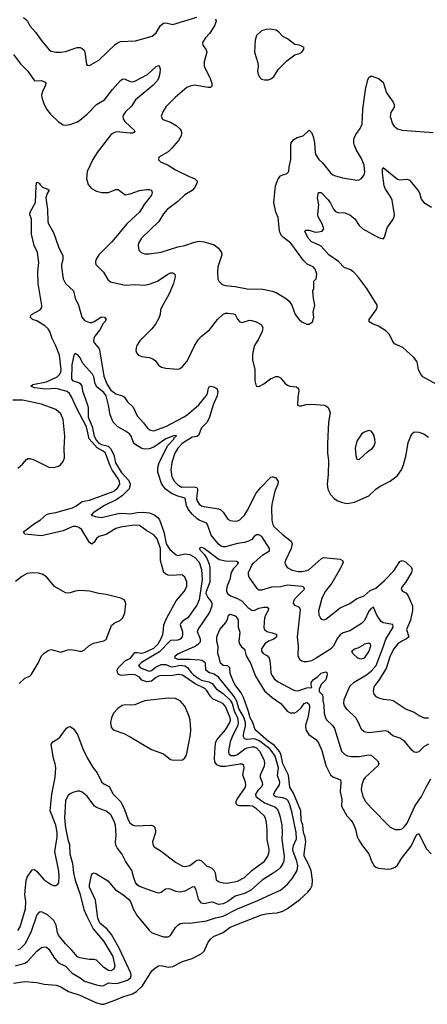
# Model space of a CAD drawing. Header units: inches. Extents: x 1694797 to 1849917, y 907313 to 1017959.
# Tile 147 of 256: x 1767886 to 1771300, y 910989 to 919242. Entities that reach past the tile are written whole.
import ezdxf

# ---------------------------------------------------------------- set-up
doc = ezdxf.new("R2010")
doc.units = ezdxf.units.IN
doc.header["$MEASUREMENT"] = 0
doc.layers.add('B7961', color=7, linetype='Continuous')
doc.layers.add('B7971', color=7, linetype='Continuous')

msp = doc.modelspace()

# ---------------------------------------------------------------- linework, layer by layer
at = {"layer": 'B7961', "color": 5}
for points, elevation in [([(1767919.2, 919259.2), (1767950, 919234.8), (1767970.5, 919190), (1768018.2, 919138.2), (1768064.9, 919070), (1768133.4, 918990), (1768150, 918979.5), (1768189.1, 918969.1), (1768230, 918970.3), (1768270, 918976.5), (1768368.1, 919008.1), (1768391.3, 919010), (1768410, 919002), (1768426.2, 918986.2), (1768433, 918970), (1768446, 918870), (1768450, 918862), (1768470, 918858), (1768550, 918902), (1768686.1, 919033.9), (1768710, 919050.4), (1768730, 919058.4), (1768854.9, 919065.1), (1768995.8, 919104.2), (1769028.3, 919131.7), (1769066.5, 919193.5), (1769090, 919213.7), (1769110, 919214.6), (1769170, 919202), (1769370, 919264.7)], 840), ([(1769527.3, 919250), (1769530.4, 919230), (1769516.4, 919190), (1769474.7, 919125.3), (1769442, 919090), (1769416, 919050), (1769421, 919030), (1769447.7, 918990), (1769452.7, 918970), (1769430.4, 918890), (1769432.4, 918850), (1769478.2, 918758.2), (1769494, 918710), (1769495.6, 918684.4), (1769484.9, 918675.1), (1769466, 918674), (1769350, 918694.7), (1769313.9, 918686.1), (1769286.8, 918673.2), (1769189.2, 918590.8), (1769114, 918514), (1769084.9, 918470), (1769070.8, 918430), (1769084.9, 918404.9), (1769150, 918382.4), (1769196.7, 918356.7), (1769227.3, 918327.3), (1769238, 918310), (1769242.4, 918290), (1769238.4, 918270), (1769215.8, 918230), (1769158.6, 918161.4), (1769130, 918134.5), (1769051.3, 918090), (1769047.9, 918067.9), (1769064.7, 918050), (1769130, 918023.1), (1769190, 917983.2), (1769310, 917925), (1769350.6, 917910), (1769372, 917890), (1769368.8, 917870), (1769350, 917831.8), (1769332, 917810), (1769270, 917772.8), (1769210, 917716.9), (1769121.3, 917650), (1769090, 917614), (1769050.2, 917550), (1768907, 917410), (1768882, 917370), (1768877.6, 917350), (1768883, 917310), (1768902.8, 917290), (1768930, 917279.5), (1768970, 917280.3), (1769070, 917294.9), (1769210, 917339.1), (1769270, 917349.1), (1769350, 917377.3), (1769390, 917384.7), (1769430, 917379.6), (1769514.5, 917354.5), (1769550, 917328.2), (1769577, 917290), (1769578.7, 917270), (1769546.7, 917170), (1769541.6, 917130), (1769546, 917066), (1769554.8, 917050), (1769574.8, 917030), (1769590, 917019.1), (1769610, 917013), (1769690, 917006.3), (1769790, 916985.3), (1769922.3, 916982.3), (1769990, 916970.4), (1770000, 916967)], 840), ([(1770000, 919159.9), (1769990, 919162), (1769950, 919160.9), (1769910, 919149.3), (1769870.4, 919109.6), (1769858, 919070), (1769852.7, 918970), (1769881.1, 918881.1), (1769883, 918850), (1769878, 918810), (1769883.8, 918783.8), (1769898, 918758), (1769910, 918744.7), (1769936.9, 918736.9), (1769970, 918738.8), (1769990, 918746.8), (1770000, 918754.8)], 860), ([(1767833.1, 918950), (1767892.2, 918872.2), (1767953.6, 918810), (1768010, 918730.3), (1768070, 918732.4), (1768098.7, 918718.7), (1768106, 918710), (1768102.6, 918690), (1768080.7, 918650), (1768069.3, 918610), (1768071.1, 918590), (1768090, 918532.2), (1768112.7, 918490), (1768143.9, 918450), (1768210, 918386.5), (1768250, 918361.3), (1768270, 918357.3), (1768310, 918362.8), (1768370, 918386), (1768390, 918399.3), (1768451.6, 918450), (1768529.5, 918530.5), (1768597.1, 918570), (1768662.8, 918657.2), (1768730, 918733.8), (1768750, 918746.3), (1768770, 918744.9), (1768810, 918724.2), (1768830, 918722), (1768850, 918726.7), (1768956.3, 918783.7), (1769030, 918850.4), (1769050, 918858.8), (1769054.2, 918854.2), (1769061.3, 918830), (1769060.2, 918790), (1769048.4, 918750), (1769037.3, 918730), (1768999.8, 918690), (1768856.3, 918570), (1768821.3, 918518.7), (1768772.3, 918470), (1768755.4, 918444.6), (1768750.2, 918430), (1768753.8, 918410), (1768767.9, 918387.9), (1768850.3, 918310), (1768842.9, 918297.1), (1768830.8, 918290), (1768810.1, 918289.9), (1768697.8, 918302.2), (1768667.6, 918292.4), (1768650, 918276.3), (1768533.6, 918130), (1768497.6, 918070), (1768451.7, 917970), (1768446.3, 917910), (1768460.8, 917860.8), (1768486.1, 917826.1), (1768530, 917804.4), (1768575.1, 917795.1), (1768630, 917792.9), (1768690, 917818.3), (1768710, 917818.9), (1768770, 917774.9), (1768810, 917782), (1768889.3, 917810), (1768950, 917817.6), (1768970, 917818.3), (1768990, 917812.7), (1768994.9, 917794.9), (1768988.9, 917770), (1768927.4, 917692.6), (1768890.2, 917630), (1768785.8, 917534.2), (1768658.6, 917381.4), (1768549.2, 917270), (1768524.7, 917230), (1768520.3, 917210), (1768523.1, 917190), (1768587.3, 917127.3), (1768625.4, 917065.4), (1768645.4, 917045.4), (1768770, 917015.8), (1768850, 917022), (1768930, 917016.5), (1768970, 917024.2), (1769039.7, 917050), (1769126, 917110), (1769150, 917120.6), (1769170, 917121.5), (1769185.3, 917110), (1769187.7, 917087.8), (1769173, 917030), (1769136.6, 916943.4), (1769074, 916830), (1769066, 916810), (1769063.1, 916770), (1769050, 916736), (1769023.6, 916690), (1768993.4, 916650), (1768891.2, 916550), (1768867.3, 916510), (1768861.3, 916490), (1768858.9, 916470), (1768863.1, 916450), (1768880.5, 916430), (1768910, 916419.7), (1768970, 916411.1), (1768999.8, 916399.8), (1769022.9, 916382.9), (1769050, 916347.4), (1769074, 916330), (1769110, 916321.8), (1769206.9, 916313.1), (1769230, 916319.5), (1769250, 916334.9), (1769290, 916379.5), (1769349.7, 916509.7), (1769381.1, 916558.9), (1769410, 916590.2), (1769476.8, 916643.2), (1769543.1, 916730), (1769590, 916774.2), (1769610, 916781.8), (1769630, 916782.9), (1769676.7, 916776.7), (1769690.3, 916770), (1769711.4, 916731.4), (1769730, 916708.5), (1769750, 916705.3), (1769810, 916723.1), (1769830, 916721.7), (1769867.3, 916710), (1769907.7, 916687.8), (1769921.2, 916661.2), (1769917.8, 916630), (1769890.1, 916569.9), (1769853.8, 916510), (1769841.5, 916470), (1769835.6, 916430), (1769835.3, 916390), (1769855.3, 916310), (1769855.5, 916215.5), (1769863, 916183), (1769870.8, 916170.8), (1769890, 916167.7), (1769930, 916190.4), (1769990, 916234.9), (1770000, 916238.8)], 820), ([(1767870.8, 911609.2), (1767890, 911638.9), (1767935.5, 911790), (1767936.7, 911850), (1767929.4, 911910), (1767939.8, 912030), (1767950, 912055.8), (1767990, 912116.3), (1768010, 912118.4), (1768030, 912102.4), (1768090, 912033.7), (1768150, 911994.4), (1768170, 911986.4), (1768190, 911985.5), (1768205.1, 911994.9), (1768212.7, 912007.3), (1768217.2, 912062.8), (1768214.8, 912105.2), (1768179.4, 912270), (1768199.6, 912390), (1768199.7, 912430), (1768188, 912490), (1768142.3, 912610), (1768156.2, 912750), (1768183.8, 912890), (1768189.2, 912970), (1768184.5, 913004.5), (1768168.1, 913050), (1768149.7, 913170), (1768164.5, 913190), (1768206.2, 913213.8), (1768224.7, 913230), (1768277.5, 913302.5), (1768290, 913312.4), (1768310, 913317.1), (1768337.8, 913297.8), (1768370, 913250.4), (1768415.8, 913130), (1768450, 913054.3), (1768502.6, 912970), (1768535.4, 912930), (1768570, 912855.3), (1768590, 912836.9), (1768634.7, 912814.7), (1768670, 912751.4), (1768730.7, 912690), (1768761.7, 912630), (1768795.8, 912535.8), (1768809.5, 912509.5), (1768830, 912494), (1768850, 912486.2), (1768990, 912490.3), (1769010, 912482.4), (1769015.5, 912475.5), (1769024, 912450), (1769023.6, 912430), (1768999, 912350), (1769000.3, 912330), (1769012.7, 912310), (1769070, 912272), (1769190, 912180.3), (1769250, 912147.9), (1769270, 912143.6), (1769310, 912153.8), (1769370, 912196.6), (1769390, 912199.8), (1769410, 912191.9), (1769450, 912150.2), (1769491.9, 912131.9), (1769513.4, 912113.4), (1769523, 912090), (1769532.5, 912032.5), (1769556.7, 912016.7), (1769590, 912007.5), (1769624.3, 912004.3), (1769710, 912020.2), (1769767.9, 912052.1), (1769829.9, 912110.1), (1769936.8, 912190), (1769965.3, 912230), (1769975.2, 912270), (1769975.2, 912290), (1769957.9, 912370), (1769959.1, 912450), (1769954.5, 912514.5), (1769944.5, 912550), (1769933.2, 912570), (1769870, 912627.8), (1769835.4, 912650), (1769810, 912653.7), (1769730, 912652.5), (1769710, 912658.4), (1769699.8, 912670), (1769699.2, 912690), (1769706.2, 912710), (1769777.4, 912810), (1769781.1, 912830), (1769777, 912850), (1769754.5, 912910), (1769767.3, 912970), (1769764.7, 912990), (1769750, 913001.7), (1769730, 913002.3), (1769610, 912983), (1769570, 912982.2), (1769536.6, 912996.6), (1769520.7, 913020.7), (1769517.7, 913050), (1769522, 913150), (1769529.3, 913190), (1769541.1, 913210), (1769610, 913289.5), (1769644.9, 913350), (1769651.4, 913370), (1769649.5, 913390), (1769610, 913484.6), (1769590, 913506.5), (1769570, 913519.9), (1769506.5, 913546.5), (1769486.9, 913566.9), (1769450, 913621.9), (1769435.4, 913635.4), (1769355.5, 913675.5), (1769250, 913747.7), (1769213.5, 913753.5), (1769150, 913743.6), (1769070, 913744.9), (1769050, 913740.4), (1769030, 913728.5), (1768990, 913696.8), (1768952, 913692), (1768910, 913706), (1768889.8, 913730), (1768851.9, 913751.9), (1768810, 913754.8), (1768750, 913745.6), (1768730, 913746.9), (1768714.4, 913754.4), (1768703.9, 913770), (1768702.5, 913790), (1768711.4, 913810), (1768770, 913867.5), (1768813.4, 913890), (1768850, 913937.1), (1768870, 913939.4), (1768910, 913933), (1768930, 913938.3), (1769010, 913975.5), (1769045.2, 914010), (1769068.6, 914050), (1769084, 914090), (1769091.4, 914130), (1769092.3, 914170), (1769119.3, 914230), (1769196.5, 914370), (1769263.1, 914450), (1769285.3, 914490), (1769286, 914530), (1769268.7, 914568.7), (1769250, 914586), (1769230, 914589.7), (1769170, 914584.2), (1769130, 914587.6), (1769110, 914595.3), (1769094.5, 914610), (1769066, 914710), (1769066.7, 914810), (1769038.5, 914890), (1769010, 914923.2), (1768950, 914958.5), (1768890, 915001.6), (1768845.2, 915005.2), (1768730.9, 914989.1), (1768690, 914978.4), (1768611.7, 914928.3), (1768548.5, 914910), (1768530, 914894.3), (1768510, 914863), (1768490, 914845.4), (1768470, 914860.4), (1768406.3, 914966.3), (1768385.2, 914985.2), (1768355.4, 914995.4), (1768330, 914993.2), (1768250, 914957.2), (1768070, 914916.6), (1767930.1, 914929.9), (1767916.9, 914950), (1768010, 915018.8), (1768060.5, 915050), (1768110, 915094.6), (1768136.3, 915103.7), (1768190, 915110.8), (1768329.1, 915150.9), (1768356, 915164), (1768410, 915202.4), (1768470, 915216.1), (1768670, 915287.9), (1768704.6, 915315.4), (1768723.9, 915350), (1768723.2, 915370), (1768714.4, 915390), (1768663.7, 915463.7), (1768643, 915503), (1768603.4, 915610), (1768586.2, 915626.2), (1768534.1, 915654.1), (1768469, 915730), (1768445.7, 915830), (1768362.7, 915990), (1768321.3, 916081.3), (1768302.9, 916110), (1768284.6, 916124.6), (1768210, 916145.9), (1768190, 916149.5), (1768106.1, 916146.1), (1768010, 916156.8), (1767978.9, 916170), (1767995.8, 916184.2), (1768110, 916207.1), (1768200.4, 916250), (1768223.1, 916270), (1768231.5, 916290), (1768232.9, 916310), (1768219.1, 916430), (1768189.5, 916509.5), (1768159.2, 916570), (1768138.7, 916630), (1768125.2, 916650), (1768096.2, 916676.2), (1768030, 916717.7), (1767994.5, 916730), (1767973, 916750), (1767986.2, 916770), (1768056.4, 916810), (1768070.9, 916830), (1768072.7, 916847.3), (1768040.2, 917030), (1768037.5, 917130), (1768045.8, 917205.8), (1768036.2, 917290), (1768006.2, 917350), (1767984.1, 917444.1), (1767985.4, 917570), (1767969.9, 917610), (1767973.1, 917630), (1768018.8, 917710), (1768024.8, 917850), (1768030, 917881), (1768050, 917870.6), (1768057.3, 917857.3), (1768078.4, 917838.4), (1768121.4, 917821.4), (1768132.7, 917812.7), (1768115.3, 917784.7), (1768106.4, 917750), (1768119.2, 917650), (1768122, 917550), (1768126.7, 917530), (1768170, 917458), (1768213.7, 917330), (1768246.2, 917266.2), (1768247.8, 917230), (1768236.1, 917190), (1768235.1, 917170), (1768250, 917068.9), (1768270.1, 917030), (1768335.4, 916970), (1768349.4, 916909.4), (1768378.2, 916850), (1768407.1, 916750), (1768430, 916721.9), (1768470, 916703.8), (1768490, 916704.3), (1768510, 916712.5), (1768570, 916751.2), (1768595.2, 916750), (1768610.9, 916730), (1768600.2, 916710), (1768584.8, 916695.3), (1768558.2, 916641.8), (1768516, 916590), (1768507.1, 916570), (1768505.4, 916550), (1768513.6, 916530), (1768548.2, 916490), (1768554.4, 916474.4), (1768590, 916253.1), (1768615.3, 916190), (1768650, 916136.4), (1768690, 916105), (1768745.5, 916090), (1768760.3, 916080.3), (1768790, 916038.7), (1768835.6, 915995.6), (1768870, 915923), (1768923.4, 915863.4), (1768957.5, 915817.5), (1768980.4, 915800.4), (1769010, 915795.5), (1769110, 915833.6), (1769258.7, 915910), (1769290, 915930.8), (1769385.4, 916014.6), (1769448.2, 916090), (1769459.8, 916110), (1769466.6, 916153.4), (1769474.1, 916165.8), (1769490, 916170.2), (1769510, 916165.6), (1769538.4, 916150), (1769545.3, 916125.3), (1769540.5, 916090), (1769506.4, 916013.6), (1769476.8, 915910), (1769455.7, 915870), (1769410, 915821.2), (1769383.9, 915756.1), (1769370.9, 915749.1), (1769330, 915741.8), (1769248.2, 915690), (1769210.1, 915650), (1769184.2, 915610), (1769160.1, 915530), (1769153.3, 915470), (1769161.4, 915410), (1769182.6, 915370), (1769210, 915342.4), (1769244.8, 915324.8), (1769347.3, 915327.3), (1769370, 915320.2), (1769375.8, 915310), (1769375.7, 915295.7), (1769367.9, 915230), (1769372.7, 915210), (1769390, 915182.2), (1769410, 915167.7), (1769430, 915161), (1769550, 915141.4), (1769570, 915133.7), (1769590, 915114.4), (1769630, 915054.7), (1769650, 915044.7), (1769690, 915039), (1769710, 915041), (1769730, 915049.3), (1769770.3, 915089.7), (1769795.3, 915130), (1769866.2, 915273.8), (1769902.4, 915317.6), (1769990, 915408.5), (1770000, 915410.2)], 780), ([(1770000, 914484.8), (1769995.5, 914484.5), (1769910, 914460.3), (1769890, 914461.3), (1769873.8, 914473.8), (1769808.9, 914570), (1769801.5, 914590), (1769802.4, 914610), (1769831, 914670), (1769847.3, 914690), (1769923.8, 914756.2), (1769978, 914790), (1769979.7, 914810), (1769914.4, 914910), (1769890, 914925.1), (1769870, 914924.5), (1769849.4, 914910.5), (1769830, 914885), (1769803.6, 914870), (1769770, 914859), (1769710, 914852.1), (1769610, 914824.3), (1769590, 914824.1), (1769572.4, 914830), (1769550, 914846.2), (1769490, 914920.3), (1769461.7, 915001.7), (1769450, 915022.6), (1769390, 915047.9), (1769370, 915061.4), (1769330, 915098.7), (1769298.3, 915138.3), (1769283.6, 915170), (1769270.8, 915230.8), (1769210, 915247.4), (1769158.7, 915270), (1769103.7, 915310), (1769074, 915354), (1769042.7, 915450), (1769043.7, 915490), (1769053.8, 915530), (1769125.7, 915674.3), (1769178.8, 915730), (1769180.9, 915739.1), (1769200.7, 915750), (1769196.1, 915756.1), (1769173.8, 915753.8), (1769111.2, 915730), (1769010, 915657.9), (1768970, 915643.9), (1768930, 915642), (1768910, 915647.8), (1768850, 915684.3), (1768838.6, 915698.6), (1768818.5, 915750), (1768804.8, 915770), (1768773.2, 915793.2), (1768707, 915830), (1768668.4, 915868.4), (1768643.5, 915930), (1768630.7, 916010), (1768609.6, 916090), (1768590, 916117.8), (1768538.9, 916158.9), (1768530.5, 916170.5), (1768518.4, 916190), (1768507.7, 916247.7), (1768495.8, 916270), (1768416.9, 916356.9), (1768390.2, 916410), (1768374.6, 916430), (1768350, 916445.5), (1768340.5, 916430), (1768324.1, 916350), (1768320.6, 916230), (1768330, 916214.5), (1768380.9, 916200.9), (1768392.5, 916192.5), (1768405.4, 916170), (1768412.7, 916130), (1768454.2, 916014.2), (1768459, 915990), (1768460.1, 915910), (1768493.5, 915833.5), (1768508.6, 915750), (1768530, 915715.3), (1768550, 915693.7), (1768570, 915682.3), (1768626.7, 915666.7), (1768647.3, 915647.3), (1768673.7, 915593.7), (1768689.1, 915529.1), (1768735.5, 915450), (1768799.6, 915379.6), (1768811.2, 915350), (1768809.9, 915330), (1768801.8, 915310), (1768747.1, 915252.9), (1768698.4, 915221.6), (1768596.4, 915170), (1768501.6, 915110), (1768485.1, 915090), (1768518.9, 915078.9), (1768570, 915070.4), (1768710, 915104.2), (1768750, 915105.7), (1768810, 915099), (1768870, 915112.7), (1768926.5, 915113.5), (1768970, 915109.5), (1769010, 915094.5), (1769043.2, 915070), (1769056.4, 915050), (1769092.5, 914950), (1769112.1, 914850), (1769142.7, 914802.7), (1769195.5, 914755.5), (1769210, 914751.5), (1769270, 914764.7), (1769290, 914763.4), (1769310, 914758.2), (1769350, 914737.6), (1769390, 914695.8), (1769410, 914633.6), (1769415.1, 914550), (1769390, 914378.7), (1769370, 914336.1), (1769294.6, 914230), (1769250, 914200.1), (1769236.3, 914183.7), (1769231, 914170), (1769248.5, 914110), (1769250.9, 914090), (1769247, 914070), (1769231.1, 914048.9), (1769210, 914040.1), (1769150, 914038), (1769056, 913944), (1768904.9, 913855.1), (1768881.1, 913830), (1768898.9, 913810), (1768970, 913782.4), (1768990, 913786.5), (1769030, 913817.9), (1769070, 913836.4), (1769110, 913836.7), (1769150, 913820.5), (1769170, 913818.7), (1769230, 913830.9), (1769270, 913825.5), (1769292.3, 913812.3), (1769321.4, 913770), (1769342.8, 913750), (1769390, 913718.1), (1769410, 913706.5), (1769471.3, 913691.3), (1769498, 913678), (1769533.6, 913630), (1769590, 913595.4), (1769650, 913538.4), (1769665.7, 913510), (1769682.1, 913450), (1769709.7, 913390), (1769716.1, 913350), (1769712, 913330), (1769664.3, 913230), (1769649.9, 913190), (1769634.5, 913114.5), (1769637.2, 913090), (1769654.6, 913074.6), (1769690, 913075.6), (1769710, 913083.4), (1769772.2, 913130), (1769790, 913138.9), (1769830, 913148.3), (1769850, 913147.1), (1769870, 913139), (1769895.3, 913110), (1769930, 913041.3), (1769937.7, 913010), (1769933.5, 912986.5), (1769899.5, 912910), (1769899.5, 912890), (1769916.3, 912850), (1769919.4, 912830), (1769909, 912810), (1769879.6, 912780.4), (1769859.9, 912750), (1769862.9, 912730), (1769937.4, 912677.4), (1770000, 912653.1)], 760), ([(1767870, 915482), (1767910, 915515.3), (1767943.8, 915556.2), (1767957.1, 915562.9), (1767970, 915564.6), (1768014, 915550), (1768130, 915490.4), (1768171.4, 915488.6), (1768210, 915499.3), (1768228.2, 915511.8), (1768250, 915538.8), (1768260.5, 915570), (1768258, 915650), (1768265, 915750), (1768251.4, 915890), (1768230, 915939.3), (1768190, 915973.6), (1768070, 916019.4), (1767910, 916054.2), (1767830, 916054.3)], 820), ([(1770000, 915191.6), (1769997.8, 915182.2), (1769993.7, 915146.3), (1769996.5, 915050), (1770000, 915034.5)], 780), ([(1770000, 913104.1), (1769979.9, 913130), (1769890, 913201.8), (1769850, 913214.7), (1769789, 913209), (1769770, 913214.2), (1769761.1, 913230), (1769759.7, 913250), (1769776.8, 913323.2), (1769777.3, 913350), (1769761, 913401), (1769722.3, 913470), (1769705.7, 913530), (1769681.5, 913570), (1769550.8, 913730.8), (1769515.4, 913755.4), (1769470.5, 913770.5), (1769446.4, 913790), (1769442, 913850), (1769415.6, 913870), (1769395.1, 913875.1), (1769310, 913880.4), (1769210, 913878.6), (1769186.9, 913890), (1769188.3, 913910), (1769210, 913926), (1769350, 913987.3), (1769385, 914010), (1769396.4, 914023.6), (1769400.6, 914030), (1769400.5, 914050), (1769374, 914110), (1769379.5, 914130), (1769474.5, 914270), (1769498.2, 914330), (1769497.8, 914350), (1769490, 914369.7), (1769460.9, 914400.9), (1769448.4, 914430), (1769450, 914452.9), (1769480.4, 914530), (1769482.5, 914650), (1769476.7, 914676.7), (1769452.8, 914732.8), (1769436.5, 914756.5), (1769403.2, 914790), (1769391.8, 914810), (1769401.1, 914818.9), (1769410, 914820.3), (1769430, 914813.5), (1769557.2, 914717.2), (1769610, 914706), (1769703.1, 914703.1), (1769715.6, 914695.6), (1769717, 914690), (1769704.7, 914670), (1769677.1, 914642.9), (1769656.3, 914610), (1769647.2, 914550), (1769624.2, 914495.8), (1769618.4, 914470), (1769618.8, 914450), (1769628.8, 914428.8), (1769652.7, 914412.7), (1769710, 914390.7), (1769750, 914367.8), (1769795.6, 914315.7), (1769830, 914291.8), (1769850, 914290.7), (1769890, 914310.1), (1769930, 914318.9), (1769957.7, 914317.7), (1769970.1, 914310.1), (1769966.2, 914290), (1769943.7, 914250), (1769937.8, 914230), (1769931, 914151), (1769933.3, 914133.3), (1769954.7, 914114.7), (1770000, 914102.1)], 740), ([(1767882.7, 913677.3), (1767930, 913724), (1767970, 913740.5), (1767980.9, 913750), (1768039.8, 913850), (1768068.5, 913910), (1768090, 913931.5), (1768130, 913958.9), (1768150, 913963.1), (1768230, 913941.3), (1768290, 913960.4), (1768310, 913962.4), (1768350, 913958.4), (1768390, 913948), (1768410, 913950.5), (1768430, 913959.1), (1768465.6, 913994.4), (1768503.3, 914016.7), (1768590, 914034.9), (1768610, 914046), (1768655, 914165), (1768676.7, 914183.3), (1768731.1, 914210), (1768750.9, 914230), (1768765.8, 914270), (1768774.3, 914350), (1768769.7, 914369.7), (1768760.5, 914380.5), (1768734.1, 914394.1), (1768610, 914425.6), (1768550, 914432), (1768470, 914451.9), (1768390, 914458.5), (1768350, 914452.2), (1768310, 914439.2), (1768290, 914436), (1768270, 914439.1), (1768178, 914490), (1768110, 914572), (1768075.1, 914595.1), (1768044.4, 914604.4), (1767990, 914606.6), (1767950, 914599.3), (1767905.3, 914574.7), (1767850, 914533)], 820), ([(1770000, 913172.2), (1769970, 913191.2), (1769857.6, 913290), (1769837.9, 913350), (1769817.1, 913390), (1769803, 913443), (1769759.7, 913559.7), (1769739.9, 913599.9), (1769689, 913669), (1769670, 913705.1), (1769650, 913762), (1769645.6, 913810), (1769630, 913825.6), (1769590, 913827.8), (1769568.4, 913850), (1769557.4, 913897.4), (1769544.2, 913930), (1769547.2, 913987.2), (1769537, 914030), (1769538.4, 914070), (1769562, 914130), (1769612.3, 914190), (1769626, 914214), (1769636, 914250), (1769650, 914259.3), (1769690, 914246), (1769710, 914222.8), (1769714.6, 914210), (1769715.8, 914150), (1769728.8, 914108.8), (1769722.8, 914030), (1769727.9, 914010), (1769744.8, 913984.8), (1769770, 913966), (1769783.5, 913910), (1769819.3, 913850), (1769860.5, 913740.5), (1769935.7, 913615.7), (1770000, 913562.1)], 720), ([(1770000, 914044.1), (1769970, 914032.5), (1769938, 914010), (1769911.6, 913970), (1769910.3, 913950.3), (1769925.5, 913930), (1769962.4, 913910), (1769976.9, 913890), (1769984.7, 913850), (1769990.2, 913770), (1769995.5, 913750), (1770000, 913743.9)], 740), ([(1770000, 912082.5), (1769917.8, 912030), (1769818, 911942), (1769770, 911918), (1769690, 911894.6), (1769630, 911849.6), (1769590, 911831.9), (1769550, 911826.3), (1769510, 911841.8), (1769490, 911844), (1769430.2, 911830.2), (1769410, 911836.9), (1769382.9, 911870), (1769363.6, 911950), (1769350, 911974.3), (1769330, 911972.2), (1769270, 911938.8), (1769230, 911929.2), (1769193.4, 911933.4), (1769150, 911953.8), (1769130, 911957.8), (1769107, 911953), (1769070, 911926.7), (1769050, 911922), (1769030, 911925.7), (1768890, 911977.8), (1768870.3, 911990), (1768856.1, 912010), (1768840.8, 912050), (1768826.5, 912110), (1768773.1, 912190), (1768742.6, 912250), (1768701.4, 912301.4), (1768690, 912322), (1768687.3, 912350), (1768694.6, 912405.4), (1768687.8, 912490), (1768675.9, 912530), (1768650, 912576.5), (1768610, 912609.2), (1768530, 912639.7), (1768513.7, 912650), (1768450, 912733.4), (1768410, 912766.4), (1768390, 912775.5), (1768370, 912776.3), (1768330, 912764.9), (1768310, 912753.4), (1768290, 912736.3), (1768270, 912694.8), (1768260.8, 912550), (1768271.1, 912468.9), (1768289.9, 912369.9), (1768302, 912330), (1768305, 912250), (1768327.9, 912170), (1768336.6, 912090), (1768351.5, 912030), (1768392.7, 911910), (1768424.3, 911784.3), (1768447.3, 911727.3), (1768502.7, 911622.7), (1768590, 911514.6), (1768665.6, 911390), (1768683.5, 911310), (1768674.9, 911285.1), (1768650, 911270.3), (1768630, 911273), (1768590, 911299.1), (1768530, 911359.6), (1768510, 911364.4), (1768470, 911363.9), (1768390, 911378.2), (1768370, 911386.2), (1768324.1, 911444.1), (1768270, 911497.3), (1768212.4, 911570), (1768203.1, 911590), (1768192.7, 911652.7), (1768171.3, 911691.3), (1768118.7, 911738.7), (1768070, 911763.6), (1768050, 911760.3), (1768030, 911738), (1767980.4, 911590), (1767930, 911492), (1767890, 911454.8), (1767870, 911446.8)], 760), ([(1767850, 911312.7), (1767890, 911321.9), (1767930, 911335), (1767952.3, 911347.7), (1768030, 911434.3), (1768070, 911466), (1768090, 911472.2), (1768110, 911468.8), (1768130, 911450.4), (1768176.8, 911376.8), (1768210, 911336.9), (1768270, 911309.3), (1768326.5, 911250), (1768392.4, 911212.4), (1768430, 911181.9), (1768530, 911152.1), (1768570, 911145.1), (1768591.8, 911148.2), (1768630, 911169.3), (1768683.5, 911163.6), (1768710, 911165.3), (1768788.4, 911191.6), (1768813.2, 911210), (1768818.4, 911230), (1768815.8, 911250), (1768719.9, 911459.9), (1768655.1, 911575.1), (1768619.2, 911619.2), (1768558.6, 911670), (1768539.3, 911710), (1768521.5, 911861.5), (1768470.8, 911970), (1768469.9, 911990.1), (1768488, 912072), (1768495.1, 912084.9), (1768509.3, 912090.7), (1768530, 912083), (1768623, 912023), (1768687.6, 911947.6), (1768750, 911909.2), (1768796.9, 911870), (1768814.5, 911850), (1768837.6, 911790), (1768870, 911732.2), (1768970.4, 911610), (1768990, 911592.2), (1769010, 911581.7), (1769090, 911555.3), (1769130, 911555.8), (1769150, 911566.4), (1769190, 911632.4), (1769210, 911653.7), (1769230, 911665.7), (1769268.3, 911671.7), (1769310, 911669.1), (1769450, 911688.7), (1769526.6, 911713.4), (1769590, 911727.9), (1769710, 911789.5), (1769880.8, 911859.2), (1770000, 911914.8)], 740), ([(1767833.3, 911166.7), (1767930, 911180.9), (1768030, 911171.8), (1768090, 911156.9), (1768191.4, 911148.6), (1768230, 911134.7), (1768296, 911096), (1768390, 911066.5), (1768530, 911001.2), (1768570, 910989.2), (1768590, 910991.3), (1768690, 911025.6), (1768750, 911052.8), (1768830, 911076.3), (1768864.3, 911095.7), (1768914.9, 911145.1), (1768994.2, 911270), (1769023.7, 911296.3), (1769050, 911311.6), (1769070, 911315.3), (1769130, 911301.7), (1769170, 911306), (1769250, 911347), (1769330, 911373.4), (1769406.6, 911413.4), (1769430, 911435.5), (1769464, 911510), (1769483.8, 911536.2), (1769510, 911556.2), (1769590, 911591.8), (1769650, 911635.9), (1769910, 911738.6), (1769950, 911747.1), (1770000, 911751.9)], 720)]:
    msp.add_lwpolyline(points, dxfattribs=dict(at, elevation=elevation))
at = {"layer": 'B7961', "color": 5, "elevation": 820}
msp.add_lwpolyline([(1769130, 913556.3), (1768930, 913533.2), (1768850, 913499.8), (1768810, 913495.3), (1768770, 913499.3), (1768745, 913495), (1768706.7, 913470), (1768671.7, 913430), (1768654, 913390), (1768647.7, 913350), (1768652.8, 913312.8), (1768670.2, 913290.3), (1768758.2, 913258.2), (1768812.1, 913232.1), (1768990, 913125.7), (1769090, 913088), (1769150, 913042), (1769175.9, 913035.9), (1769250, 913039.1), (1769270, 913054), (1769282, 913078), (1769315.9, 913250), (1769319.4, 913290), (1769314.6, 913370), (1769303.9, 913410), (1769270, 913487.3), (1769230, 913534.3), (1769190, 913551.7)], close=True, dxfattribs=at)
at = {"layer": 'B7971', "color": 5}
for points, elevation in [([(1770000, 918754.8), (1770014, 918766), (1770053.6, 918826.4), (1770123.6, 918896.4), (1770190, 918947.3), (1770230, 918958.8), (1770248.7, 918970), (1770262, 918990), (1770268, 919010), (1770230, 919028.7), (1770190, 919034), (1770130, 919081.2), (1770090, 919102), (1770057.2, 919137.2), (1770033.1, 919153.1), (1770000, 919159.9)], 860), ([(1770000, 916967), (1770035.2, 916955.3), (1770121.4, 916901.4), (1770142.9, 916882.9), (1770164.9, 916850), (1770194, 916770), (1770226.8, 916730), (1770250, 916710.8), (1770290, 916690.8), (1770310, 916690.8), (1770339, 916710), (1770349.2, 916750), (1770345.2, 916790), (1770359.3, 916850), (1770345.6, 916905.6), (1770341.2, 916970), (1770348.7, 916990), (1770348.7, 917050), (1770369, 917071), (1770373.2, 917090), (1770375.1, 917110), (1770369.4, 917130), (1770360.9, 917150), (1770345.2, 917170), (1770294.2, 917194.2), (1770264, 917224), (1770158, 917370), (1770095.3, 917415.3), (1770075.6, 917435.5), (1770062.7, 917470), (1770050, 917584), (1770032.4, 917630), (1770014.5, 917710), (1770029.8, 917850.2), (1770050, 917907.3), (1770070, 917933.4), (1770090, 917943), (1770122, 917950), (1770139.5, 917970), (1770143.6, 918010), (1770157.4, 918070), (1770156, 918190), (1770161.1, 918210), (1770181.4, 918238.6), (1770210, 918255.8), (1770261.2, 918270), (1770310, 918316), (1770330, 918298), (1770343.7, 918263.7), (1770356.1, 918210), (1770359.6, 918130), (1770365.8, 918110), (1770391.6, 918070), (1770421.2, 918041.2), (1770490, 917958.4), (1770510, 917941.3), (1770530, 917932.4), (1770590, 917916.4), (1770710, 917897.1), (1770730, 917900.5), (1770749.6, 917910.4), (1770770, 917942.8), (1770776, 917964), (1770770, 918022), (1770750, 918079), (1770707.7, 918147.7), (1770690, 918188.7), (1770684.5, 918210), (1770684.8, 918235.2), (1770686.6, 918250), (1770700.1, 918279.9), (1770738, 918330), (1770754.5, 918365.5), (1770759.6, 918490), (1770781.8, 918658.2), (1770800.9, 918739.1), (1770810, 918757.3), (1770830, 918773), (1770890, 918750.3), (1770930, 918718), (1770958.7, 918630), (1771015.3, 918550), (1771023.1, 918530), (1771022.4, 918510), (1770994.9, 918465.1), (1770990.3, 918430), (1771007.2, 918370), (1771021.7, 918350), (1771050, 918327.6), (1771090, 918314.9), (1771350, 918298)], 840), ([(1771410, 916167), (1771262, 916250), (1771245.6, 916270), (1771227.3, 916307.3), (1771214.5, 916374.5), (1771187.3, 916410), (1771094.9, 916494.9), (1771025.9, 916525.9), (1771009.1, 916549.1), (1770982.8, 916602.8), (1770953.6, 916633.6), (1770890, 916672.1), (1770845.2, 916690), (1770812.7, 916710), (1770812, 916730), (1770871.8, 916810), (1770880.7, 916830), (1770879.6, 916850), (1770794.6, 916990), (1770718.8, 917090), (1770680.6, 917130), (1770650, 917148.7), (1770604.8, 917164.8), (1770555.1, 917215), (1770475.7, 917270), (1770410, 917343.2), (1770390, 917355.8), (1770330, 917380.2), (1770301.7, 917410), (1770274.5, 917470), (1770282.7, 917477.3), (1770310, 917478), (1770362, 917462), (1770390, 917462.7), (1770419.5, 917470), (1770433.3, 917490), (1770418.7, 917530), (1770386.9, 917590), (1770383.2, 917610), (1770390.7, 917690), (1770381.6, 917750), (1770390, 917793.4), (1770410, 917793.7), (1770470, 917732.3), (1770490, 917704.9), (1770514.3, 917654.3), (1770530, 917635.8), (1770550, 917625.8), (1770610, 917622), (1770650, 917606.5), (1770692.6, 917572.6), (1770730, 917518.4), (1770759.3, 917490), (1770890, 917416.4), (1770930, 917404.9), (1770941.2, 917418.8), (1770962.5, 917497.5), (1771015, 917570), (1771023.7, 917590), (1771025.6, 917610), (1771004.6, 917730), (1770994.1, 917754.1), (1770950, 917821.2), (1770937.9, 917850), (1770924.1, 917955.9), (1770923.5, 917990), (1770930, 918004), (1771050, 917906), (1771070, 917899.7), (1771130, 917906.3), (1771150, 917897), (1771222.8, 917810), (1771233.6, 917790), (1771250, 917737.3), (1771270.2, 917710.2), (1771334.9, 917670)], 820), ([(1770000, 916238.8), (1770030, 916250.3), (1770050.3, 916250.3), (1770070, 916240.5), (1770110, 916193), (1770130, 916179.5), (1770150, 916171.8), (1770205.3, 916165.3), (1770222.4, 916150), (1770224.9, 916130), (1770216.8, 916076.8), (1770214, 916010), (1770230, 916004.7), (1770246, 916006), (1770283.9, 916016.1), (1770330, 916020.3), (1770438, 916010), (1770450, 916006.7), (1770470.2, 915990.3), (1770486.7, 915950), (1770472, 915868), (1770463.2, 915690), (1770464.2, 915610), (1770472.5, 915547.5), (1770469.2, 915430), (1770460.2, 915350), (1770467.4, 915307.4), (1770490, 915262.4), (1770520.4, 915230), (1770550.5, 915210), (1770590, 915195.2), (1770630, 915188.1), (1770690, 915197.4), (1770809.8, 915250.2), (1770870, 915306.4), (1770906.6, 915333.4), (1770990, 915375.3), (1771050, 915420.4), (1771083.5, 915470), (1771099.8, 915510), (1771123.9, 915596.1), (1771140.4, 915699.6), (1771169.4, 915770), (1771190, 915787.3), (1771230, 915786), (1771270, 915770.5), (1771310, 915743)], 820), ([(1770000, 915410.2), (1770010, 915411.8), (1770030, 915401.7), (1770050.1, 915370), (1770047.8, 915350), (1770022.6, 915290), (1770000, 915191.6)], 780), ([(1770000, 915034.5), (1770005.4, 915010), (1770014.7, 914994.7), (1770084.2, 914930), (1770150, 914880.3), (1770159.6, 914870), (1770168.1, 914850), (1770158.8, 914810), (1770111.6, 914710), (1770107.4, 914690), (1770110, 914678), (1770126, 914650), (1770168.4, 914628.4), (1770217.3, 914617.3), (1770250, 914615.8), (1770290, 914624.7), (1770310, 914634.4), (1770410, 914724.4), (1770430, 914734), (1770570, 914720.3), (1770590.3, 914710), (1770594.4, 914690), (1770565.5, 914630), (1770499.5, 914520.5), (1770445, 914450), (1770416.1, 914390), (1770388.4, 914288.4), (1770392.6, 914252.6), (1770405.9, 914225.8), (1770417.1, 914217.1), (1770430, 914213), (1770450, 914218.4), (1770568.9, 914311.1), (1770650, 914348.9), (1770710, 914391.5), (1770770, 914413.4), (1770822.8, 914457.2), (1770870, 914478.3), (1770939.9, 914540.1), (1771018.4, 914621.6), (1771070, 914701.7), (1771090, 914710.3), (1771118.2, 914698.2), (1771167.4, 914650), (1771174, 914630), (1771167.2, 914610), (1771116.1, 914523.9), (1771089, 914490), (1771081.6, 914470), (1771092.4, 914452.4), (1771119.1, 914439.1), (1771138.3, 914418.3), (1771176.1, 914330), (1771175.1, 914290), (1771158.6, 914210), (1771126.5, 914130), (1771145.4, 914070), (1771127, 914053), (1771086.7, 914033.3), (1771053.5, 914010), (1771021, 913970), (1770988.7, 913911.3), (1770955, 913805), (1770893.9, 913706.1), (1770851.7, 913650), (1770845.3, 913610), (1770852.2, 913590), (1770869.2, 913569.2), (1770890, 913557), (1770930, 913546.3), (1770990, 913541.7), (1771015.1, 913535.1), (1771122.6, 913462.6), (1771190, 913438.3), (1771230.6, 913410), (1771270, 913390.3), (1771310, 913390.3)], 780), ([(1771310, 913171), (1771273.7, 913150), (1771230, 913106), (1771210, 913099.3), (1771190, 913103), (1771170, 913120.5), (1771110.8, 913190.8), (1771070, 913219), (1771010, 913239.3), (1770970, 913276.5), (1770950, 913281.2), (1770810, 913266), (1770770, 913274), (1770750, 913293.4), (1770724.9, 913350), (1770700.3, 913390), (1770630, 913458.9), (1770606.7, 913490), (1770599.7, 913510), (1770604.3, 913544.3), (1770650, 913654.8), (1770688.4, 913690), (1770792.1, 913750), (1770830, 913782.5), (1770872.5, 913830), (1770934.4, 913990), (1770951.5, 914048.5), (1771014.2, 914150), (1771012, 914172), (1770930, 914188), (1770910, 914202), (1770877.6, 914250), (1770850, 914317.1), (1770830, 914307), (1770810, 914284.2), (1770773.4, 914206.6), (1770750, 914180.3), (1770650, 914119.8), (1770596.5, 914103.5), (1770570, 914086), (1770545.7, 914054.3), (1770514, 913990), (1770490, 913965.7), (1770370, 913889.2), (1770330, 913869.1), (1770290, 913859.5), (1770270, 913860.3), (1770250, 913864.4), (1770234.6, 913874.6), (1770219.6, 913910), (1770221.2, 913990), (1770211.8, 914070), (1770237, 914297), (1770230, 914315.8), (1770192.6, 914332.6), (1770178.9, 914350), (1770181.3, 914370), (1770194.2, 914390), (1770271.7, 914470), (1770266.9, 914486.9), (1770252.4, 914492.4), (1770130, 914501.3), (1770070, 914489.6), (1770000, 914484.8)], 760), ([(1770000, 914102.1), (1770032.9, 914092.9), (1770037.6, 914090), (1770037.7, 914070), (1770015.3, 914050), (1770000, 914044.1)], 740), ([(1770000, 913743.9), (1770018.7, 913718.7), (1770050, 913693.4), (1770170, 913627.6), (1770190, 913619.3), (1770216.4, 913616.4), (1770290, 913641.1), (1770334, 913646), (1770326.8, 913666.8), (1770327.7, 913687.7), (1770343.6, 913710), (1770383.8, 913736.2), (1770410, 913765.5), (1770450, 913776), (1770458, 913770), (1770461, 913750), (1770451.3, 913710), (1770412, 913670), (1770394, 913630), (1770394, 913610), (1770422, 913582), (1770426, 913566), (1770425.5, 913534.5), (1770434.4, 913494.4), (1770437.1, 913430), (1770446.2, 913390), (1770457.7, 913370), (1770505.5, 913325.5), (1770521.9, 913301.9), (1770582.7, 913110), (1770610, 913084), (1770633, 913073), (1770666.1, 913066.1), (1770730, 913067.1), (1770810, 913080.2), (1770830, 913077.4), (1770883.1, 913030), (1770894, 913010), (1770888.7, 912990), (1770778.4, 912890), (1770765.8, 912870), (1770751.1, 912830), (1770747.2, 912790), (1770759.7, 912730), (1770782.3, 912690), (1770830, 912637), (1770990, 912472.7), (1771030, 912455.8), (1771070, 912454), (1771090, 912461.3), (1771110, 912478.4), (1771130, 912508.5), (1771196.8, 912650), (1771250.6, 912730), (1771289.1, 912810), (1771330, 912880.3)], 740), ([(1770000, 913562.1), (1770001.2, 913561.2), (1770073.1, 913510), (1770127.4, 913447.4), (1770151.5, 913431.5), (1770190, 913432.3), (1770210, 913444.5), (1770244.4, 913475.6), (1770270, 913510.9), (1770290, 913519.7), (1770305.3, 913510), (1770313.4, 913490), (1770312.3, 913472.3), (1770299, 913390), (1770279.4, 913330), (1770278.6, 913310), (1770285, 913285), (1770309.1, 913250), (1770367.7, 913207.7), (1770390, 913180.5), (1770417.5, 913117.5), (1770449.5, 912990), (1770490, 912912.3), (1770510, 912894.7), (1770572.4, 912870), (1770576.1, 912850), (1770571.5, 912770), (1770584.4, 912710), (1770582.3, 912650), (1770625.2, 912570), (1770662.8, 912530), (1770675.5, 912510), (1770697.9, 912457.9), (1770712.8, 912392.8), (1770723.2, 912370), (1770756.7, 912316.7), (1770809, 912250), (1770831.7, 912190), (1770854.9, 912150), (1770870, 912137.6), (1770890, 912130.4), (1770970, 912121.7), (1770995.5, 912124.5), (1771030, 912138), (1771050, 912154.9), (1771084.8, 912210), (1771164.5, 912315.5), (1771210, 912410.3), (1771230, 912421.6), (1771290, 912295.8), (1771333, 912250)], 720), ([(1770000, 911751.9), (1770043.9, 911756.1), (1770090, 911769.2), (1770130, 911793.6), (1770231.3, 911868.7), (1770299.6, 911930), (1770322.9, 911957.1), (1770334.3, 911985.7), (1770339.3, 912030), (1770327.8, 912110), (1770302.4, 912170), (1770269.9, 912230), (1770267.6, 912250), (1770283.6, 912350), (1770277.2, 912390), (1770262.7, 912430), (1770258.9, 912490), (1770243, 912530), (1770241.3, 912610), (1770179.4, 912759.5), (1770147.9, 912807.9), (1770137.9, 912910), (1770090, 913005.5), (1770075.8, 913075.8), (1770064.8, 913104.8), (1770019.7, 913159.7), (1770000, 913172.2)], 720), ([(1770000, 911914.8), (1770070, 911947.3), (1770130, 911997.2), (1770172.1, 912047.9), (1770209.9, 912110), (1770215.8, 912150), (1770207.7, 912190), (1770176.2, 912270), (1770174.2, 912290), (1770179, 912321), (1770203.6, 912376.4), (1770202.3, 912430), (1770165.8, 912605.8), (1770145.8, 912670), (1770135.1, 912695.1), (1770121.8, 912710), (1770090, 912720.8), (1770027.7, 912727.7), (1770017.9, 912737.9), (1770014.1, 912750), (1770022.7, 912770), (1770062.5, 912830), (1770065.2, 912850), (1770046.6, 912906.6), (1770053.7, 912970), (1770026.5, 913070), (1770000, 913104.1)], 740), ([(1770000, 912653.1), (1770023.9, 912643.9), (1770039.5, 912630), (1770051.8, 912610), (1770064.6, 912570), (1770080.8, 912490), (1770084.9, 912430), (1770082.1, 912370), (1770100.7, 912230), (1770098, 912190), (1770090.9, 912169.1), (1770066.9, 912133.1), (1770043.1, 912110), (1770000, 912082.5)], 760)]:
    msp.add_lwpolyline(points, dxfattribs=dict(at, elevation=elevation))
for points, elevation in [([(1770810, 915799), (1770770, 915784), (1770750, 915768.7), (1770710.8, 915710), (1770696.3, 915650), (1770702, 915590), (1770710, 915558), (1770730, 915556), (1770799.5, 915620.5), (1770842, 915650), (1770856, 915670), (1770863.2, 915696.8), (1770860.9, 915730), (1770849.4, 915769.4), (1770830, 915794)], 840), ([(1770742.7, 913882.7), (1770718, 913890), (1770675.3, 913930), (1770669.3, 913950), (1770689.2, 913970), (1770722, 913978), (1770761.6, 913998.4), (1770774, 914010), (1770810, 914019.1), (1770820.7, 914010), (1770823.8, 913990), (1770810, 913949.5), (1770770, 913889.6)], 740)]:
    msp.add_lwpolyline(points, close=True, dxfattribs=dict(at, elevation=elevation))

doc.saveas('drawing.dxf')
